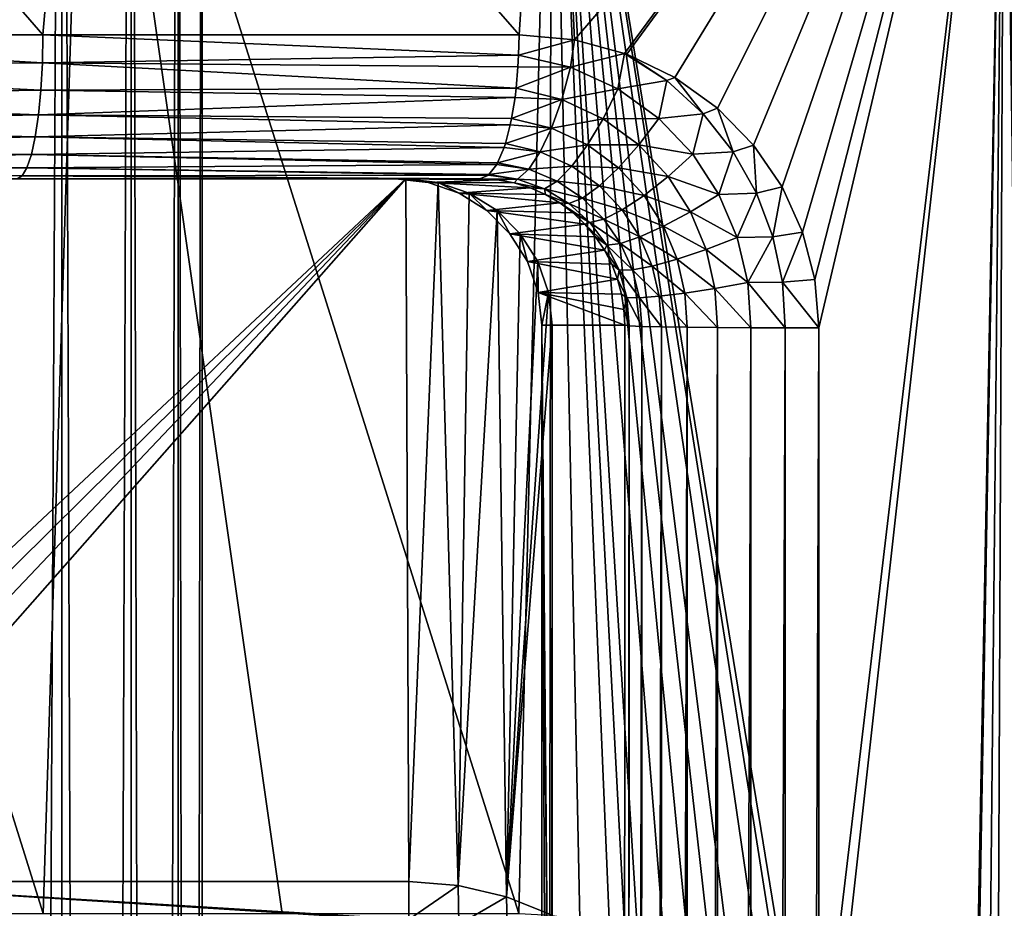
# Model space of a CAD drawing. Header units: millimetres. Extents: x -272 to -228, y -64 to 39.
# Tile 182 of 245: x -246.98 to -243.62, y -3.49 to -0.46. Entities that reach past the tile are written whole.
import ezdxf

# ---------------------------------------------------------------- set-up
doc = ezdxf.new("R2010")
doc.units = ezdxf.units.MM
doc.header["$LTSCALE"] = 26.699852
for name, color, linetype in [('127', 7, 'CONTINUOUS'), ('133', 7, 'CONTINUOUS'), ('134', 7, 'CONTINUOUS'), ('344', 7, 'CONTINUOUS'), ('345', 7, 'CONTINUOUS'), ('353', 7, 'CONTINUOUS'), ('354', 7, 'CONTINUOUS'), ('355', 7, 'CONTINUOUS'), ('362', 7, 'CONTINUOUS'), ('363', 7, 'CONTINUOUS'), ('375', 7, 'CONTINUOUS'), ('95', 7, 'CONTINUOUS'), ('97', 7, 'CONTINUOUS'), ('98', 7, 'CONTINUOUS')]:
    doc.layers.add(name, color=color, linetype=linetype)

msp = doc.modelspace()

# ---------------------------------------------------------------- linework, layer by layer
at = {"layer": '127', "color": 31, "linetype": 'Continuous', "true_color": 0xffba99}
for points in [[(-248.3347, -1, 2), (-245.665, -1, 2), (-248.2535, -3.4218, 2), (-248.3347, -1, 2)], [(-248.2535, -3.4218, 2), (-245.665, -1, 2), (-248.0987, -3.4089, 2), (-248.2535, -3.4218, 2)], [(-248.0987, -3.4089, 2), (-245.665, -1, 2), (-247.9411, -3.4024, 2), (-248.0987, -3.4089, 2)], [(-247.9411, -3.4024, 2), (-245.665, -1, 2), (-247.7813, -3.4, 2), (-247.9411, -3.4024, 2)], [(-245.665, -1, 2), (-245.6545, -3.4, 2), (-247.7813, -3.4, 2), (-245.665, -1, 2)], [(-245.6545, -3.4, 2), (-245.665, -1, 2), (-245.5537, -1.0125, 2), (-245.6545, -3.4, 2)], [(-245.486, -3.413, 2), (-245.6545, -3.4, 2), (-245.5537, -1.0125, 2), (-245.486, -3.413, 2)], [(-245.448, -1.0495, 2), (-245.486, -3.413, 2), (-245.5537, -1.0125, 2), (-245.448, -1.0495, 2)], [(-245.3532, -1.1091, 2), (-245.486, -3.413, 2), (-245.448, -1.0495, 2), (-245.3532, -1.1091, 2)], [(-245.321, -3.4517, 2), (-245.486, -3.413, 2), (-245.3532, -1.1091, 2), (-245.321, -3.4517, 2)], [(-245.274, -1.1883, 2), (-245.321, -3.4517, 2), (-245.3532, -1.1091, 2), (-245.274, -1.1883, 2)], [(-245.2144, -1.2831, 2), (-245.321, -3.4517, 2), (-245.274, -1.1883, 2), (-245.2144, -1.2831, 2)], [(-245.1774, -1.3887, 2), (-245.321, -3.4517, 2), (-245.2144, -1.2831, 2), (-245.1774, -1.3887, 2)], [(-245.1649, -1.5, 2), (-245.321, -3.4517, 2), (-245.1774, -1.3887, 2), (-245.1649, -1.5, 2)], [(-245.1649, -1.5, 2), (-245.1649, -3.5149, 2), (-245.321, -3.4517, 2), (-245.1649, -1.5, 2)]]:
    msp.add_3dface(points, dxfattribs=at)
at = {"layer": '133', "color": 31, "linetype": 'Continuous', "true_color": 0xffba99}
for points in [[(-246.7555, 1.1824, 17.3565), (-248.3708, 1.1824, 17.5819), (-246.9032, -3.5087, 17.3003), (-246.7555, 1.1824, 17.3565)], [(-246.9032, -3.5087, 17.3003), (-248.3708, 1.1824, 17.5819), (-247.7269, -3.5087, 17.4277), (-246.9032, -3.5087, 17.3003)], [(-246.0864, -3.5087, 17.134), (-246.7555, 1.1824, 17.3565), (-246.9032, -3.5087, 17.3003), (-246.0864, -3.5087, 17.134)], [(-245.1679, 1.1824, 16.9831), (-246.7555, 1.1824, 17.3565), (-245.2785, -3.5087, 16.9292), (-245.1679, 1.1824, 16.9831)], [(-245.2785, -3.5087, 16.9292), (-246.7555, 1.1824, 17.3565), (-246.0864, -3.5087, 17.134), (-245.2785, -3.5087, 16.9292)], [(-245.1732, -3.514, 16.8994), (-245.1679, 1.1824, 16.9831), (-245.2785, -3.5087, 16.9292), (-245.1732, -3.514, 16.8994)], [(-245.0704, -3.5296, 16.8694), (-245.1679, 1.1824, 16.9831), (-245.1732, -3.514, 16.8994), (-245.0704, -3.5296, 16.8694)], [(-243.6215, 1.1824, 16.4648), (-245.1679, 1.1824, 16.9831), (-244.2737, -4.3172, 16.6014), (-243.6215, 1.1824, 16.4648)], [(-244.2737, -4.3172, 16.6014), (-245.1679, 1.1824, 16.9831), (-244.3284, -4.1362, 16.6234), (-244.2737, -4.3172, 16.6014)], [(-244.3284, -4.1362, 16.6234), (-245.1679, 1.1824, 16.9831), (-244.4176, -3.9674, 16.6567), (-244.3284, -4.1362, 16.6234)], [(-244.4176, -3.9674, 16.6567), (-245.1679, 1.1824, 16.9831), (-244.54, -3.816, 16.7), (-244.4176, -3.9674, 16.6567)], [(-244.54, -3.816, 16.7), (-245.1679, 1.1824, 16.9831), (-244.6131, -3.7486, 16.725), (-244.54, -3.816, 16.7)], [(-244.6131, -3.7486, 16.725), (-245.1679, 1.1824, 16.9831), (-244.6934, -3.688, 16.7517), (-244.6131, -3.7486, 16.725)], [(-244.6934, -3.688, 16.7517), (-245.1679, 1.1824, 16.9831), (-244.7801, -3.6351, 16.7799), (-244.6934, -3.688, 16.7517)], [(-244.7801, -3.6351, 16.7799), (-245.1679, 1.1824, 16.9831), (-244.8724, -3.5907, 16.8092), (-244.7801, -3.6351, 16.7799)], [(-244.8724, -3.5907, 16.8092), (-245.1679, 1.1824, 16.9831), (-244.9167, -3.5732, 16.8229), (-244.8724, -3.5907, 16.8092)], [(-244.9167, -3.5732, 16.8229), (-245.1679, 1.1824, 16.9831), (-244.9696, -3.5553, 16.8392), (-244.9167, -3.5732, 16.8229)], [(-244.9696, -3.5553, 16.8392), (-245.1679, 1.1824, 16.9831), (-245.0704, -3.5296, 16.8694), (-244.9696, -3.5553, 16.8392)], [(-244.2548, -4.5087, 16.5913), (-243.6215, 1.1824, 16.4648), (-244.2737, -4.3172, 16.6014), (-244.2548, -4.5087, 16.5913)], [(-244.2639, -64, 15.4916), (-243.8867, -64, 15.3466), (-243.6215, 1.1824, 16.4648), (-244.2639, -64, 15.4916)], [(-244.2639, -64, 15.4916), (-243.6215, 1.1824, 16.4648), (-244.2594, -33.3288, 16.0596), (-244.2639, -64, 15.4916)], [(-244.2548, -4.5087, 16.5913), (-244.2594, -33.3288, 16.0596), (-243.6215, 1.1824, 16.4648), (-244.2548, -4.5087, 16.5913)], [(-243.6215, 1.1824, 16.4648), (-243.8867, -64, 15.3466), (-243.5473, -4.5087, 16.3291), (-243.6215, 1.1824, 16.4648)]]:
    msp.add_3dface(points, dxfattribs=at)
at = {"layer": '134', "color": 31, "linetype": 'Continuous', "true_color": 0xffba99}
for points in [[(-248.5568, -0.5087, -17.5685), (-248.3708, 1.1824, -17.5819), (-246.9035, -0.5087, -17.3536), (-248.5568, -0.5087, -17.5685)], [(-248.3708, 1.1824, -17.5819), (-246.7555, 1.1824, -17.3565), (-246.9035, -0.5087, -17.3536), (-248.3708, 1.1824, -17.5819)], [(-246.9035, -0.5087, -17.3536), (-246.7555, 1.1824, -17.3565), (-245.2779, -0.5087, -16.9834), (-246.9035, -0.5087, -17.3536)], [(-246.7555, 1.1824, -17.3565), (-245.1679, 1.1824, -16.9831), (-245.2779, -0.5087, -16.9834), (-246.7555, 1.1824, -17.3565)], [(-245.2779, -0.5087, -16.9834), (-245.1679, 1.1824, -16.9831), (-245.0888, -0.5259, -16.9294), (-245.2779, -0.5087, -16.9834)], [(-245.1679, 1.1824, -16.9831), (-243.6215, 1.1824, -16.4648), (-245.0888, -0.5259, -16.9294), (-245.1679, 1.1824, -16.9831)], [(-245.0888, -0.5259, -16.9294), (-243.6215, 1.1824, -16.4648), (-244.9181, -0.5725, -16.8781), (-245.0888, -0.5259, -16.9294)], [(-244.9181, -0.5725, -16.8781), (-243.6215, 1.1824, -16.4648), (-244.9104, -0.5753, -16.8757), (-244.9181, -0.5725, -16.8781)], [(-244.9104, -0.5753, -16.8757), (-243.6215, 1.1824, -16.4648), (-244.7464, -0.654, -16.8239), (-244.9104, -0.5753, -16.8757)], [(-244.7464, -0.654, -16.8239), (-243.6215, 1.1824, -16.4648), (-244.6006, -0.7588, -16.7758), (-244.7464, -0.654, -16.8239)], [(-244.6006, -0.7588, -16.7758), (-243.6215, 1.1824, -16.4648), (-244.4773, -0.8854, -16.7333), (-244.6006, -0.7588, -16.7758)], [(-244.4773, -0.8854, -16.7333), (-243.6215, 1.1824, -16.4648), (-244.3801, -1.0283, -16.6982), (-244.4773, -0.8854, -16.7333)], [(-244.3801, -1.0283, -16.6982), (-243.6215, 1.1824, -16.4648), (-244.3101, -1.1828, -16.6717), (-244.3801, -1.0283, -16.6982)], [(-244.3101, -1.1828, -16.6717), (-243.6215, 1.1824, -16.4648), (-244.2682, -1.3445, -16.6543), (-244.3101, -1.1828, -16.6717)], [(-244.2682, -1.3445, -16.6543), (-243.6215, 1.1824, -16.4648), (-244.2543, -1.5087, -16.6465), (-244.2682, -1.3445, -16.6543)], [(-243.5473, -4.5087, -16.3291), (-244.2639, -64, -15.4916), (-243.6215, 1.1824, -16.4648), (-243.5473, -4.5087, -16.3291)], [(-243.6215, 1.1824, -16.4648), (-244.2639, -64, -15.4916), (-244.2596, -34.8666, -16.0312), (-243.6215, 1.1824, -16.4648)], [(-244.2593, -32.9045, -16.0674), (-243.6215, 1.1824, -16.4648), (-244.2596, -34.8666, -16.0312), (-244.2593, -32.9045, -16.0674)], [(-244.2543, -1.5087, -16.6465), (-243.6215, 1.1824, -16.4648), (-244.2593, -32.9045, -16.0674), (-244.2543, -1.5087, -16.6465)], [(-243.5327, -4.3411, -16.3265), (-243.5473, -4.5087, -16.3291), (-243.6215, 1.1824, -16.4648), (-243.5327, -4.3411, -16.3265)], [(-242.1295, 1.1824, -15.8061), (-243.5327, -4.3411, -16.3265), (-243.6215, 1.1824, -16.4648), (-242.1295, 1.1824, -15.8061)]]:
    msp.add_3dface(points, dxfattribs=at)
at = {"layer": '344', "color": 31, "linetype": 'Continuous', "true_color": 0xffba99}
for points in [[(-245.6999, -1), (-245.4119, -1, -16.5018), (-245.3528, -1.0036, -16.4692), (-245.6999, -1)], [(-245.6999, -1), (-245.3528, -1.0036, -16.4692), (-245.5887, -1.0125, 0), (-245.6999, -1)], [(-245.3528, -1.0036, -16.4692), (-245.295, -1.0141, -16.4362), (-245.5887, -1.0125, 0), (-245.3528, -1.0036, -16.4692)], [(-245.295, -1.0141, -16.4362), (-245.2401, -1.0311, -16.4038), (-245.5887, -1.0125, 0), (-245.295, -1.0141, -16.4362)], [(-245.5887, -1.0125, 0), (-245.2401, -1.0311, -16.4038), (-245.4831, -1.0494, 0), (-245.5887, -1.0125, 0)], [(-245.2401, -1.0311, -16.4038), (-245.188, -1.054, -16.372), (-245.4831, -1.0494, 0), (-245.2401, -1.0311, -16.4038)], [(-245.188, -1.054, -16.372), (-245.139, -1.0828, -16.3411), (-245.4831, -1.0494, 0), (-245.188, -1.054, -16.372)], [(-245.4831, -1.0494, 0), (-245.139, -1.0828, -16.3411), (-245.3883, -1.109, 0), (-245.4831, -1.0494, 0)], [(-245.139, -1.0828, -16.3411), (-245.0939, -1.1168, -16.3119), (-245.3883, -1.109, 0), (-245.139, -1.0828, -16.3411)], [(-245.0939, -1.1168, -16.3119), (-245.0532, -1.1555, -16.2847), (-245.3883, -1.109, 0), (-245.0939, -1.1168, -16.3119)], [(-245.3883, -1.109, 0), (-245.0532, -1.1555, -16.2847), (-245.309, -1.1882, 0), (-245.3883, -1.109, 0)], [(-245.0532, -1.1555, -16.2847), (-245.0174, -1.1981, -16.2602), (-245.309, -1.1882, 0), (-245.0532, -1.1555, -16.2847)], [(-245.0174, -1.1981, -16.2602), (-244.9869, -1.2439, -16.2386), (-245.309, -1.1882, 0), (-245.0174, -1.1981, -16.2602)], [(-245.309, -1.1882, 0), (-244.9869, -1.2439, -16.2386), (-245.2494, -1.283, 0), (-245.309, -1.1882, 0)], [(-244.9869, -1.2439, -16.2386), (-244.9619, -1.2923, -16.2202), (-245.2494, -1.283, 0), (-244.9869, -1.2439, -16.2386)], [(-244.9619, -1.2923, -16.2202), (-244.9423, -1.3427, -16.2053), (-245.2494, -1.283, 0), (-244.9619, -1.2923, -16.2202)], [(-245.2494, -1.283, 0), (-244.9423, -1.3427, -16.2053), (-245.2124, -1.3887, 0), (-245.2494, -1.283, 0)], [(-244.9423, -1.3427, -16.2053), (-244.9284, -1.3946, -16.194), (-245.2124, -1.3887, 0), (-244.9423, -1.3427, -16.2053)], [(-244.9173, -1.5, -16.1827), (-245.1998, -1.5), (-245.2124, -1.3887, 0), (-244.9173, -1.5, -16.1827)], [(-244.9201, -1.447, -16.1865), (-244.9173, -1.5, -16.1827), (-245.2124, -1.3887, 0), (-244.9201, -1.447, -16.1865)], [(-244.9284, -1.3946, -16.194), (-244.9201, -1.447, -16.1865), (-245.2124, -1.3887, 0), (-244.9284, -1.3946, -16.194)]]:
    msp.add_3dface(points, dxfattribs=at)
at = {"layer": '345', "color": 31, "linetype": 'Continuous', "true_color": 0xffba99}
for points in [[(-245.665, -1, 2), (-245.6999, -1), (-245.5887, -1.0125, 0), (-245.665, -1, 2)], [(-245.5537, -1.0125, 2), (-245.665, -1, 2), (-245.5887, -1.0125, 0), (-245.5537, -1.0125, 2)], [(-245.5537, -1.0125, 2), (-245.5887, -1.0125, 0), (-245.4831, -1.0494, 0), (-245.5537, -1.0125, 2)], [(-245.448, -1.0495, 2), (-245.5537, -1.0125, 2), (-245.4831, -1.0494, 0), (-245.448, -1.0495, 2)], [(-245.448, -1.0495, 2), (-245.4831, -1.0494, 0), (-245.3883, -1.109, 0), (-245.448, -1.0495, 2)], [(-245.3532, -1.1091, 2), (-245.448, -1.0495, 2), (-245.3883, -1.109, 0), (-245.3532, -1.1091, 2)], [(-245.3532, -1.1091, 2), (-245.3883, -1.109, 0), (-245.309, -1.1882, 0), (-245.3532, -1.1091, 2)], [(-245.274, -1.1883, 2), (-245.3532, -1.1091, 2), (-245.309, -1.1882, 0), (-245.274, -1.1883, 2)], [(-245.274, -1.1883, 2), (-245.309, -1.1882, 0), (-245.2494, -1.283, 0), (-245.274, -1.1883, 2)], [(-245.2144, -1.2831, 2), (-245.274, -1.1883, 2), (-245.2494, -1.283, 0), (-245.2144, -1.2831, 2)], [(-245.2144, -1.2831, 2), (-245.2494, -1.283, 0), (-245.2124, -1.3887, 0), (-245.2144, -1.2831, 2)], [(-245.1774, -1.3887, 2), (-245.2144, -1.2831, 2), (-245.2124, -1.3887, 0), (-245.1774, -1.3887, 2)], [(-245.1998, -1.5), (-245.1774, -1.3887, 2), (-245.2124, -1.3887, 0), (-245.1998, -1.5)], [(-245.1998, -1.5), (-245.1649, -1.5, 2), (-245.1774, -1.3887, 2), (-245.1998, -1.5)]]:
    msp.add_3dface(points, dxfattribs=at)
at = {"layer": '353', "color": 31, "linetype": 'Continuous', "true_color": 0xffba99}
for points in [[(-244.9274, -32.8961, -15.6054), (-244.9173, -1.5, -16.1827), (-244.9017, -1.5021, -16.2985), (-244.9274, -32.8961, -15.6054)], [(-244.9113, -32.7522, -15.7252), (-244.9274, -32.8961, -15.6054), (-244.9017, -1.5021, -16.2985), (-244.9113, -32.7522, -15.7252)], [(-244.8591, -1.5042, -16.4082), (-244.9113, -32.7522, -15.7252), (-244.9017, -1.5021, -16.2985), (-244.8591, -1.5042, -16.4082)], [(-244.8683, -32.7542, -15.8353), (-244.9113, -32.7522, -15.7252), (-244.8591, -1.5042, -16.4082), (-244.8683, -32.7542, -15.8353)], [(-244.7921, -1.506, -16.5049), (-244.8683, -32.7542, -15.8353), (-244.8591, -1.5042, -16.4082), (-244.7921, -1.506, -16.5049)], [(-244.8005, -32.756, -15.9322), (-244.8683, -32.7542, -15.8353), (-244.7921, -1.506, -16.5049), (-244.8005, -32.756, -15.9322)], [(-244.7044, -1.5074, -16.5834), (-244.8005, -32.756, -15.9322), (-244.7921, -1.506, -16.5049), (-244.7044, -1.5074, -16.5834)], [(-244.7119, -32.7575, -16.0105), (-244.8005, -32.756, -15.9322), (-244.7044, -1.5074, -16.5834), (-244.7119, -32.7575, -16.0105)], [(-244.6007, -1.5085, -16.6391), (-244.7119, -32.7575, -16.0105), (-244.7044, -1.5074, -16.5834), (-244.6007, -1.5085, -16.6391)], [(-244.6074, -32.7586, -16.0658), (-244.7119, -32.7575, -16.0105), (-244.6007, -1.5085, -16.6391), (-244.6074, -32.7586, -16.0658)], [(-244.4869, -1.5091, -16.669), (-244.6074, -32.7586, -16.0658), (-244.6007, -1.5085, -16.6391), (-244.4869, -1.5091, -16.669)], [(-244.4928, -32.7591, -16.095), (-244.6074, -32.7586, -16.0658), (-244.4869, -1.5091, -16.669), (-244.4928, -32.7591, -16.095)], [(-244.3745, -32.7592, -16.0965), (-244.4928, -32.7591, -16.095), (-244.3692, -1.5091, -16.6715), (-244.3745, -32.7592, -16.0965)], [(-244.3692, -1.5091, -16.6715), (-244.4928, -32.7591, -16.095), (-244.4869, -1.5091, -16.669), (-244.3692, -1.5091, -16.6715)], [(-244.2543, -1.5087, -16.6465), (-244.2593, -32.9045, -16.0674), (-244.3745, -32.7592, -16.0965), (-244.2543, -1.5087, -16.6465)], [(-244.2543, -1.5087, -16.6465), (-244.3745, -32.7592, -16.0965), (-244.3692, -1.5091, -16.6715), (-244.2543, -1.5087, -16.6465)]]:
    msp.add_3dface(points, dxfattribs=at)
at = {"layer": '354', "color": 31, "linetype": 'Continuous', "true_color": 0xffba99}
for points in [[(-245.2779, -0.5087, -16.9834), (-245.0888, -0.5259, -16.9294), (-245.2796, -0.5781, -16.9776), (-245.2779, -0.5087, -16.9834)], [(-245.2796, -0.5781, -16.9776), (-245.0888, -0.5259, -16.9294), (-245.102, -0.6196, -16.9222), (-245.2796, -0.5781, -16.9776)], [(-245.0888, -0.5259, -16.9294), (-244.9181, -0.5725, -16.8781), (-245.102, -0.6196, -16.9222), (-245.0888, -0.5259, -16.9294)], [(-245.2796, -0.5781, -16.9776), (-245.102, -0.6196, -16.9222), (-245.2817, -0.6185, -16.9698), (-245.2796, -0.5781, -16.9776)], [(-245.102, -0.6196, -16.9222), (-244.9181, -0.5725, -16.8781), (-244.9407, -0.6934, -16.8674), (-245.102, -0.6196, -16.9222)], [(-244.9181, -0.5725, -16.8781), (-244.7738, -0.6652, -16.8317), (-244.9407, -0.6934, -16.8674), (-244.9181, -0.5725, -16.8781)], [(-244.9181, -0.5725, -16.8781), (-244.9104, -0.5753, -16.8757), (-244.7738, -0.6652, -16.8317), (-244.9181, -0.5725, -16.8781)], [(-244.9104, -0.5753, -16.8757), (-244.7464, -0.654, -16.8239), (-244.7738, -0.6652, -16.8317), (-244.9104, -0.5753, -16.8757)], [(-245.2817, -0.6185, -16.9698), (-245.102, -0.6196, -16.9222), (-245.2881, -0.6914, -16.9468), (-245.2817, -0.6185, -16.9698)], [(-245.2881, -0.6914, -16.9468), (-245.102, -0.6196, -16.9222), (-245.1324, -0.7292, -16.8919), (-245.2881, -0.6914, -16.9468)], [(-245.102, -0.6196, -16.9222), (-244.9407, -0.6934, -16.8674), (-245.1324, -0.7292, -16.8919), (-245.102, -0.6196, -16.9222)], [(-244.9407, -0.6934, -16.8674), (-244.7738, -0.6652, -16.8317), (-244.8005, -0.7942, -16.8155), (-244.9407, -0.6934, -16.8674)], [(-244.7738, -0.6652, -16.8317), (-244.6493, -0.7784, -16.7887), (-244.8005, -0.7942, -16.8155), (-244.7738, -0.6652, -16.8317)], [(-244.7738, -0.6652, -16.8317), (-244.7464, -0.654, -16.8239), (-244.6493, -0.7784, -16.7887), (-244.7738, -0.6652, -16.8317)], [(-244.7464, -0.654, -16.8239), (-244.6006, -0.7588, -16.7758), (-244.6493, -0.7784, -16.7887), (-244.7464, -0.654, -16.8239)], [(-245.2881, -0.6914, -16.9468), (-245.1324, -0.7292, -16.8919), (-245.2919, -0.7225, -16.9331), (-245.2881, -0.6914, -16.9468)], [(-245.1324, -0.7292, -16.8919), (-244.9407, -0.6934, -16.8674), (-244.9914, -0.7953, -16.8374), (-245.1324, -0.7292, -16.8919)], [(-244.9407, -0.6934, -16.8674), (-244.8005, -0.7942, -16.8155), (-244.9914, -0.7953, -16.8374), (-244.9407, -0.6934, -16.8674)], [(-245.2919, -0.7225, -16.9331), (-245.1324, -0.7292, -16.8919), (-245.3035, -0.794, -16.8914), (-245.2919, -0.7225, -16.9331)], [(-245.3035, -0.794, -16.8914), (-245.1324, -0.7292, -16.8919), (-245.1677, -0.8272, -16.8369), (-245.3035, -0.794, -16.8914)], [(-245.1324, -0.7292, -16.8919), (-244.9914, -0.7953, -16.8374), (-245.1677, -0.8272, -16.8369), (-245.1324, -0.7292, -16.8919)], [(-244.6493, -0.7784, -16.7887), (-244.6006, -0.7588, -16.7758), (-244.5467, -0.9078, -16.7508), (-244.6493, -0.7784, -16.7887)], [(-244.6006, -0.7588, -16.7758), (-244.4773, -0.8854, -16.7333), (-244.5467, -0.9078, -16.7508), (-244.6006, -0.7588, -16.7758)], [(-245.3035, -0.794, -16.8914), (-245.1677, -0.8272, -16.8369), (-245.308, -0.8156, -16.8754), (-245.3035, -0.794, -16.8914)], [(-245.1677, -0.8272, -16.8369), (-244.9914, -0.7953, -16.8374), (-245.0447, -0.8849, -16.7828), (-245.1677, -0.8272, -16.8369)], [(-244.9914, -0.7953, -16.8374), (-244.8695, -0.8849, -16.7857), (-245.0447, -0.8849, -16.7828), (-244.9914, -0.7953, -16.8374)], [(-244.9914, -0.7953, -16.8374), (-244.8005, -0.7942, -16.8155), (-244.8695, -0.8849, -16.7857), (-244.9914, -0.7953, -16.8374)], [(-244.8005, -0.7942, -16.8155), (-244.6848, -0.9163, -16.7686), (-244.8695, -0.8849, -16.7857), (-244.8005, -0.7942, -16.8155)], [(-244.8005, -0.7942, -16.8155), (-244.6493, -0.7784, -16.7887), (-244.6848, -0.9163, -16.7686), (-244.8005, -0.7942, -16.8155)], [(-244.6493, -0.7784, -16.7887), (-244.5467, -0.9078, -16.7508), (-244.6848, -0.9163, -16.7686), (-244.6493, -0.7784, -16.7887)], [(-245.308, -0.8156, -16.8754), (-245.1677, -0.8272, -16.8369), (-245.3249, -0.8804, -16.8144), (-245.308, -0.8156, -16.8754)], [(-245.3249, -0.8804, -16.8144), (-245.1677, -0.8272, -16.8369), (-245.206, -0.908, -16.7604), (-245.3249, -0.8804, -16.8144)], [(-245.1677, -0.8272, -16.8369), (-245.0447, -0.8849, -16.7828), (-245.206, -0.908, -16.7604), (-245.1677, -0.8272, -16.8369)], [(-245.3291, -0.8932, -16.7993), (-245.206, -0.908, -16.7604), (-245.3512, -0.9457, -16.72), (-245.3291, -0.8932, -16.7993)], [(-245.3249, -0.8804, -16.8144), (-245.206, -0.908, -16.7604), (-245.3291, -0.8932, -16.7993), (-245.3249, -0.8804, -16.8144)], [(-245.206, -0.908, -16.7604), (-245.0447, -0.8849, -16.7828), (-245.0977, -0.9572, -16.7065), (-245.206, -0.908, -16.7604)], [(-245.0447, -0.8849, -16.7828), (-244.9384, -0.9631, -16.7312), (-245.0977, -0.9572, -16.7065), (-245.0447, -0.8849, -16.7828)], [(-245.0447, -0.8849, -16.7828), (-244.8695, -0.8849, -16.7857), (-244.9384, -0.9631, -16.7312), (-245.0447, -0.8849, -16.7828)], [(-244.8695, -0.8849, -16.7857), (-244.7695, -0.9925, -16.739), (-244.9384, -0.9631, -16.7312), (-244.8695, -0.8849, -16.7857)], [(-244.8695, -0.8849, -16.7857), (-244.6848, -0.9163, -16.7686), (-244.7695, -0.9925, -16.739), (-244.8695, -0.8849, -16.7857)], [(-244.5467, -0.9078, -16.7508), (-244.4773, -0.8854, -16.7333), (-244.4673, -1.0492, -16.7191), (-244.5467, -0.9078, -16.7508)], [(-244.4773, -0.8854, -16.7333), (-244.3801, -1.0283, -16.6982), (-244.4673, -1.0492, -16.7191), (-244.4773, -0.8854, -16.7333)], [(-245.3512, -0.9457, -16.72), (-245.206, -0.908, -16.7604), (-245.2451, -0.9672, -16.6666), (-245.3512, -0.9457, -16.72)], [(-245.206, -0.908, -16.7604), (-245.0977, -0.9572, -16.7065), (-245.2451, -0.9672, -16.6666), (-245.206, -0.908, -16.7604)], [(-244.6848, -0.9163, -16.7686), (-244.5956, -1.0538, -16.7289), (-244.7695, -0.9925, -16.739), (-244.6848, -0.9163, -16.7686)], [(-244.6848, -0.9163, -16.7686), (-244.5467, -0.9078, -16.7508), (-244.5956, -1.0538, -16.7289), (-244.6848, -0.9163, -16.7686)], [(-244.5467, -0.9078, -16.7508), (-244.4673, -1.0492, -16.7191), (-244.5956, -1.0538, -16.7289), (-244.5467, -0.9078, -16.7508)], [(-245.3543, -0.9516, -16.7086), (-245.2451, -0.9672, -16.6666), (-245.3808, -0.9863, -16.6136), (-245.3543, -0.9516, -16.7086)], [(-245.3808, -0.9863, -16.6136), (-245.2451, -0.9672, -16.6666), (-245.283, -1.0016, -16.5606), (-245.3808, -0.9863, -16.6136)], [(-245.3512, -0.9457, -16.72), (-245.2451, -0.9672, -16.6666), (-245.3543, -0.9516, -16.7086), (-245.3512, -0.9457, -16.72)], [(-245.2451, -0.9672, -16.6666), (-245.1475, -1.0082, -16.6129), (-245.283, -1.0016, -16.5606), (-245.2451, -0.9672, -16.6666)], [(-245.2451, -0.9672, -16.6666), (-245.0977, -0.9572, -16.7065), (-245.1475, -1.0082, -16.6129), (-245.2451, -0.9672, -16.6666)], [(-245.0977, -0.9572, -16.7065), (-245.0036, -1.0247, -16.6549), (-245.1475, -1.0082, -16.6129), (-245.0977, -0.9572, -16.7065)], [(-245.0977, -0.9572, -16.7065), (-244.9384, -0.9631, -16.7312), (-245.0036, -1.0247, -16.6549), (-245.0977, -0.9572, -16.7065)], [(-244.9384, -0.9631, -16.7312), (-244.8513, -1.0572, -16.6843), (-245.0036, -1.0247, -16.6549), (-244.9384, -0.9631, -16.7312)], [(-244.9384, -0.9631, -16.7312), (-244.7695, -0.9925, -16.739), (-244.8513, -1.0572, -16.6843), (-244.9384, -0.9631, -16.7312)], [(-245.283, -1.0016, -16.5606), (-245.4119, -1, -16.5018), (-245.3824, -0.9877, -16.6078), (-245.283, -1.0016, -16.5606)], [(-245.3528, -1.0036, -16.4692), (-245.4119, -1, -16.5018), (-245.283, -1.0016, -16.5606), (-245.3528, -1.0036, -16.4692)], [(-245.3808, -0.9863, -16.6136), (-245.283, -1.0016, -16.5606), (-245.3824, -0.9877, -16.6078), (-245.3808, -0.9863, -16.6136)], [(-245.295, -1.0141, -16.4362), (-245.3528, -1.0036, -16.4692), (-245.283, -1.0016, -16.5606), (-245.295, -1.0141, -16.4362)], [(-245.295, -1.0141, -16.4362), (-245.283, -1.0016, -16.5606), (-245.1912, -1.0351, -16.507), (-245.295, -1.0141, -16.4362)], [(-245.283, -1.0016, -16.5606), (-245.1475, -1.0082, -16.6129), (-245.1912, -1.0351, -16.507), (-245.283, -1.0016, -16.5606)], [(-245.1475, -1.0082, -16.6129), (-245.0613, -1.0661, -16.5611), (-245.1912, -1.0351, -16.507), (-245.1475, -1.0082, -16.6129)], [(-245.1475, -1.0082, -16.6129), (-245.0036, -1.0247, -16.6549), (-245.0613, -1.0661, -16.5611), (-245.1475, -1.0082, -16.6129)], [(-244.7695, -0.9925, -16.739), (-244.6928, -1.1131, -16.6993), (-244.8513, -1.0572, -16.6843), (-244.7695, -0.9925, -16.739)], [(-244.7695, -0.9925, -16.739), (-244.5956, -1.0538, -16.7289), (-244.6928, -1.1131, -16.6993), (-244.7695, -0.9925, -16.739)], [(-245.2401, -1.0311, -16.4038), (-245.295, -1.0141, -16.4362), (-245.1912, -1.0351, -16.507), (-245.2401, -1.0311, -16.4038)], [(-245.188, -1.054, -16.372), (-245.2401, -1.0311, -16.4038), (-245.1912, -1.0351, -16.507), (-245.188, -1.054, -16.372)], [(-245.188, -1.054, -16.372), (-245.1912, -1.0351, -16.507), (-245.1083, -1.0852, -16.4549), (-245.188, -1.054, -16.372)], [(-245.1912, -1.0351, -16.507), (-245.0613, -1.0661, -16.5611), (-245.1083, -1.0852, -16.4549), (-245.1912, -1.0351, -16.507)], [(-245.0036, -1.0247, -16.6549), (-244.9257, -1.1066, -16.6078), (-245.0613, -1.0661, -16.5611), (-245.0036, -1.0247, -16.6549)], [(-245.0036, -1.0247, -16.6549), (-244.8513, -1.0572, -16.6843), (-244.9257, -1.1066, -16.6078), (-245.0036, -1.0247, -16.6549)], [(-244.4673, -1.0492, -16.7191), (-244.3801, -1.0283, -16.6982), (-244.4114, -1.1987, -16.6948), (-244.4673, -1.0492, -16.7191)], [(-244.3801, -1.0283, -16.6982), (-244.3101, -1.1828, -16.6717), (-244.4114, -1.1987, -16.6948), (-244.3801, -1.0283, -16.6982)], [(-245.139, -1.0828, -16.3411), (-245.188, -1.054, -16.372), (-245.1083, -1.0852, -16.4549), (-245.139, -1.0828, -16.3411)], [(-245.0613, -1.0661, -16.5611), (-244.9887, -1.138, -16.5134), (-245.1083, -1.0852, -16.4549), (-245.0613, -1.0661, -16.5611)], [(-245.0613, -1.0661, -16.5611), (-244.9257, -1.1066, -16.6078), (-244.9887, -1.138, -16.5134), (-245.0613, -1.0661, -16.5611)], [(-244.8513, -1.0572, -16.6843), (-244.7845, -1.1624, -16.6444), (-244.9257, -1.1066, -16.6078), (-244.8513, -1.0572, -16.6843)], [(-244.8513, -1.0572, -16.6843), (-244.6928, -1.1131, -16.6993), (-244.7845, -1.1624, -16.6444), (-244.8513, -1.0572, -16.6843)], [(-244.5956, -1.0538, -16.7289), (-244.5333, -1.2014, -16.6982), (-244.6928, -1.1131, -16.6993), (-244.5956, -1.0538, -16.7289)], [(-244.5956, -1.0538, -16.7289), (-244.4673, -1.0492, -16.7191), (-244.5333, -1.2014, -16.6982), (-244.5956, -1.0538, -16.7289)], [(-244.4673, -1.0492, -16.7191), (-244.4114, -1.1987, -16.6948), (-244.5333, -1.2014, -16.6982), (-244.4673, -1.0492, -16.7191)], [(-245.0939, -1.1168, -16.3119), (-245.139, -1.0828, -16.3411), (-245.0368, -1.1498, -16.4066), (-245.0939, -1.1168, -16.3119)], [(-245.139, -1.0828, -16.3411), (-245.1083, -1.0852, -16.4549), (-245.0368, -1.1498, -16.4066), (-245.139, -1.0828, -16.3411)], [(-245.1083, -1.0852, -16.4549), (-244.9887, -1.138, -16.5134), (-245.0368, -1.1498, -16.4066), (-245.1083, -1.0852, -16.4549)], [(-244.9257, -1.1066, -16.6078), (-244.8656, -1.199, -16.5673), (-244.9887, -1.138, -16.5134), (-244.9257, -1.1066, -16.6078)], [(-244.9257, -1.1066, -16.6078), (-244.7845, -1.1624, -16.6444), (-244.8656, -1.199, -16.5673), (-244.9257, -1.1066, -16.6078)], [(-245.0532, -1.1555, -16.2847), (-245.0939, -1.1168, -16.3119), (-245.0368, -1.1498, -16.4066), (-245.0532, -1.1555, -16.2847)], [(-244.9887, -1.138, -16.5134), (-244.9316, -1.2208, -16.4723), (-245.0368, -1.1498, -16.4066), (-244.9887, -1.138, -16.5134)], [(-244.9887, -1.138, -16.5134), (-244.8656, -1.199, -16.5673), (-244.9316, -1.2208, -16.4723), (-244.9887, -1.138, -16.5134)], [(-244.6928, -1.1131, -16.6993), (-244.6397, -1.2418, -16.6685), (-244.7845, -1.1624, -16.6444), (-244.6928, -1.1131, -16.6993)], [(-244.6928, -1.1131, -16.6993), (-244.5333, -1.2014, -16.6982), (-244.6397, -1.2418, -16.6685), (-244.6928, -1.1131, -16.6993)], [(-245.0532, -1.1555, -16.2847), (-245.0368, -1.1498, -16.4066), (-244.9788, -1.2266, -16.3646), (-245.0532, -1.1555, -16.2847)], [(-245.0174, -1.1981, -16.2602), (-245.0532, -1.1555, -16.2847), (-244.9788, -1.2266, -16.3646), (-245.0174, -1.1981, -16.2602)], [(-245.0368, -1.1498, -16.4066), (-244.9316, -1.2208, -16.4723), (-244.9788, -1.2266, -16.3646), (-245.0368, -1.1498, -16.4066)], [(-244.7845, -1.1624, -16.6444), (-244.7383, -1.2747, -16.6132), (-244.8656, -1.199, -16.5673), (-244.7845, -1.1624, -16.6444)], [(-244.7845, -1.1624, -16.6444), (-244.6397, -1.2418, -16.6685), (-244.7383, -1.2747, -16.6132), (-244.7845, -1.1624, -16.6444)], [(-244.9869, -1.2439, -16.2386), (-245.0174, -1.1981, -16.2602), (-244.9788, -1.2266, -16.3646), (-244.9869, -1.2439, -16.2386)], [(-244.8656, -1.199, -16.5673), (-244.8235, -1.2983, -16.5356), (-244.9316, -1.2208, -16.4723), (-244.8656, -1.199, -16.5673)], [(-244.8656, -1.199, -16.5673), (-244.7383, -1.2747, -16.6132), (-244.8235, -1.2983, -16.5356), (-244.8656, -1.199, -16.5673)], [(-244.5333, -1.2014, -16.6982), (-244.4974, -1.3543, -16.678), (-244.6397, -1.2418, -16.6685), (-244.5333, -1.2014, -16.6982)], [(-244.5333, -1.2014, -16.6982), (-244.4114, -1.1987, -16.6948), (-244.4974, -1.3543, -16.678), (-244.5333, -1.2014, -16.6982)], [(-244.4114, -1.1987, -16.6948), (-244.3788, -1.353, -16.6788), (-244.4974, -1.3543, -16.678), (-244.4114, -1.1987, -16.6948)], [(-244.4114, -1.1987, -16.6948), (-244.3101, -1.1828, -16.6717), (-244.3788, -1.353, -16.6788), (-244.4114, -1.1987, -16.6948)], [(-244.3101, -1.1828, -16.6717), (-244.2682, -1.3445, -16.6543), (-244.3788, -1.353, -16.6788), (-244.3101, -1.1828, -16.6717)], [(-244.9869, -1.2439, -16.2386), (-244.9788, -1.2266, -16.3646), (-244.9361, -1.3129, -16.3312), (-244.9869, -1.2439, -16.2386)], [(-244.9316, -1.2208, -16.4723), (-244.8907, -1.3113, -16.4398), (-244.9788, -1.2266, -16.3646), (-244.9316, -1.2208, -16.4723)], [(-244.9788, -1.2266, -16.3646), (-244.8907, -1.3113, -16.4398), (-244.9361, -1.3129, -16.3312), (-244.9788, -1.2266, -16.3646)], [(-244.9316, -1.2208, -16.4723), (-244.8235, -1.2983, -16.5356), (-244.8907, -1.3113, -16.4398), (-244.9316, -1.2208, -16.4723)], [(-244.6397, -1.2418, -16.6685), (-244.6094, -1.3745, -16.6481), (-244.7383, -1.2747, -16.6132), (-244.6397, -1.2418, -16.6685)], [(-244.6397, -1.2418, -16.6685), (-244.4974, -1.3543, -16.678), (-244.6094, -1.3745, -16.6481), (-244.6397, -1.2418, -16.6685)], [(-244.9619, -1.2923, -16.2202), (-244.9869, -1.2439, -16.2386), (-244.9361, -1.3129, -16.3312), (-244.9619, -1.2923, -16.2202)], [(-244.7383, -1.2747, -16.6132), (-244.7119, -1.3905, -16.5925), (-244.8235, -1.2983, -16.5356), (-244.7383, -1.2747, -16.6132)], [(-244.7383, -1.2747, -16.6132), (-244.6094, -1.3745, -16.6481), (-244.7119, -1.3905, -16.5925), (-244.7383, -1.2747, -16.6132)], [(-244.9423, -1.3427, -16.2053), (-244.9619, -1.2923, -16.2202), (-244.9361, -1.3129, -16.3312), (-244.9423, -1.3427, -16.2053)], [(-244.8235, -1.2983, -16.5356), (-244.7993, -1.4015, -16.5144), (-244.8907, -1.3113, -16.4398), (-244.8235, -1.2983, -16.5356)], [(-244.8235, -1.2983, -16.5356), (-244.7119, -1.3905, -16.5925), (-244.7993, -1.4015, -16.5144), (-244.8235, -1.2983, -16.5356)], [(-244.9423, -1.3427, -16.2053), (-244.9361, -1.3129, -16.3312), (-244.9101, -1.4059, -16.3086), (-244.9423, -1.3427, -16.2053)], [(-244.9284, -1.3946, -16.194), (-244.9423, -1.3427, -16.2053), (-244.9101, -1.4059, -16.3086), (-244.9284, -1.3946, -16.194)], [(-244.8907, -1.3113, -16.4398), (-244.8666, -1.4067, -16.418), (-244.9361, -1.3129, -16.3312), (-244.8907, -1.3113, -16.4398)], [(-244.9361, -1.3129, -16.3312), (-244.8666, -1.4067, -16.418), (-244.9101, -1.4059, -16.3086), (-244.9361, -1.3129, -16.3312)], [(-244.8907, -1.3113, -16.4398), (-244.7993, -1.4015, -16.5144), (-244.8666, -1.4067, -16.418), (-244.8907, -1.3113, -16.4398)], [(-244.2682, -1.3445, -16.6543), (-244.2543, -1.5087, -16.6465), (-244.3788, -1.353, -16.6788), (-244.2682, -1.3445, -16.6543)], [(-244.6094, -1.3745, -16.6481), (-244.6007, -1.5085, -16.6391), (-244.7119, -1.3905, -16.5925), (-244.6094, -1.3745, -16.6481)], [(-244.4974, -1.3543, -16.678), (-244.4869, -1.5091, -16.669), (-244.6094, -1.3745, -16.6481), (-244.4974, -1.3543, -16.678)], [(-244.4869, -1.5091, -16.669), (-244.6007, -1.5085, -16.6391), (-244.6094, -1.3745, -16.6481), (-244.4869, -1.5091, -16.669)], [(-244.3788, -1.353, -16.6788), (-244.3692, -1.5091, -16.6715), (-244.4974, -1.3543, -16.678), (-244.3788, -1.353, -16.6788)], [(-244.3692, -1.5091, -16.6715), (-244.4869, -1.5091, -16.669), (-244.4974, -1.3543, -16.678), (-244.3692, -1.5091, -16.6715)], [(-244.2543, -1.5087, -16.6465), (-244.3692, -1.5091, -16.6715), (-244.3788, -1.353, -16.6788), (-244.2543, -1.5087, -16.6465)], [(-244.9201, -1.447, -16.1865), (-244.9284, -1.3946, -16.194), (-244.9101, -1.4059, -16.3086), (-244.9201, -1.447, -16.1865)], [(-244.9017, -1.5021, -16.2985), (-244.9201, -1.447, -16.1865), (-244.9101, -1.4059, -16.3086), (-244.9017, -1.5021, -16.2985)], [(-244.8591, -1.5042, -16.4082), (-244.9017, -1.5021, -16.2985), (-244.9101, -1.4059, -16.3086), (-244.8591, -1.5042, -16.4082)], [(-244.8666, -1.4067, -16.418), (-244.8591, -1.5042, -16.4082), (-244.9101, -1.4059, -16.3086), (-244.8666, -1.4067, -16.418)], [(-244.7993, -1.4015, -16.5144), (-244.7921, -1.506, -16.5049), (-244.8666, -1.4067, -16.418), (-244.7993, -1.4015, -16.5144)], [(-244.7921, -1.506, -16.5049), (-244.8591, -1.5042, -16.4082), (-244.8666, -1.4067, -16.418), (-244.7921, -1.506, -16.5049)], [(-244.7119, -1.3905, -16.5925), (-244.7044, -1.5074, -16.5834), (-244.7993, -1.4015, -16.5144), (-244.7119, -1.3905, -16.5925)], [(-244.7044, -1.5074, -16.5834), (-244.7921, -1.506, -16.5049), (-244.7993, -1.4015, -16.5144), (-244.7044, -1.5074, -16.5834)], [(-244.6007, -1.5085, -16.6391), (-244.7044, -1.5074, -16.5834), (-244.7119, -1.3905, -16.5925), (-244.6007, -1.5085, -16.6391)], [(-244.9173, -1.5, -16.1827), (-244.9201, -1.447, -16.1865), (-244.9017, -1.5021, -16.2985), (-244.9173, -1.5, -16.1827)]]:
    msp.add_3dface(points, dxfattribs=at)
at = {"layer": '355', "color": 31, "linetype": 'Continuous', "true_color": 0xffba99}
for points in [[(-248.5568, -0.5087, -17.5685), (-246.9055, -0.605, -17.3427), (-248.5579, -0.6185, -17.5544), (-248.5568, -0.5087, -17.5685)], [(-248.5568, -0.5087, -17.5685), (-246.9035, -0.5087, -17.3536), (-246.9055, -0.605, -17.3427), (-248.5568, -0.5087, -17.5685)], [(-246.9035, -0.5087, -17.3536), (-245.2796, -0.5781, -16.9776), (-246.9055, -0.605, -17.3427), (-246.9035, -0.5087, -17.3536)], [(-246.9035, -0.5087, -17.3536), (-245.2779, -0.5087, -16.9834), (-245.2796, -0.5781, -16.9776), (-246.9035, -0.5087, -17.3536)], [(-246.9055, -0.605, -17.3427), (-246.9106, -0.6974, -17.3137), (-248.5579, -0.6185, -17.5544), (-246.9055, -0.605, -17.3427)], [(-246.9055, -0.605, -17.3427), (-245.2881, -0.6914, -16.9468), (-246.9106, -0.6974, -17.3137), (-246.9055, -0.605, -17.3427)], [(-245.2796, -0.5781, -16.9776), (-245.2817, -0.6185, -16.9698), (-246.9055, -0.605, -17.3427), (-245.2796, -0.5781, -16.9776)], [(-245.2817, -0.6185, -16.9698), (-245.2881, -0.6914, -16.9468), (-246.9055, -0.605, -17.3427), (-245.2817, -0.6185, -16.9698)], [(-248.5579, -0.6185, -17.5544), (-246.9106, -0.6974, -17.3137), (-248.561, -0.7226, -17.5164), (-248.5579, -0.6185, -17.5544)], [(-246.9106, -0.6974, -17.3137), (-246.9188, -0.7823, -17.2677), (-248.561, -0.7226, -17.5164), (-246.9106, -0.6974, -17.3137)], [(-246.9106, -0.6974, -17.3137), (-245.2919, -0.7225, -16.9331), (-246.9188, -0.7823, -17.2677), (-246.9106, -0.6974, -17.3137)], [(-245.2881, -0.6914, -16.9468), (-245.2919, -0.7225, -16.9331), (-246.9106, -0.6974, -17.3137), (-245.2881, -0.6914, -16.9468)], [(-248.561, -0.7226, -17.5164), (-246.9188, -0.7823, -17.2677), (-248.566, -0.8158, -17.4566), (-248.561, -0.7226, -17.5164)], [(-245.2919, -0.7225, -16.9331), (-245.3035, -0.794, -16.8914), (-246.9188, -0.7823, -17.2677), (-245.2919, -0.7225, -16.9331)], [(-246.9188, -0.7823, -17.2677), (-246.9298, -0.8566, -17.2064), (-248.566, -0.8158, -17.4566), (-246.9188, -0.7823, -17.2677)], [(-246.9188, -0.7823, -17.2677), (-245.308, -0.8156, -16.8754), (-246.9298, -0.8566, -17.2064), (-246.9188, -0.7823, -17.2677)], [(-245.3035, -0.794, -16.8914), (-245.308, -0.8156, -16.8754), (-246.9188, -0.7823, -17.2677), (-245.3035, -0.794, -16.8914)], [(-248.566, -0.8158, -17.4566), (-246.9298, -0.8566, -17.2064), (-248.5724, -0.8934, -17.3778), (-248.566, -0.8158, -17.4566)], [(-245.308, -0.8156, -16.8754), (-245.3249, -0.8804, -16.8144), (-246.9298, -0.8566, -17.2064), (-245.308, -0.8156, -16.8754)], [(-246.9298, -0.8566, -17.2064), (-246.943, -0.9175, -17.1322), (-248.5724, -0.8934, -17.3778), (-246.9298, -0.8566, -17.2064)], [(-246.9298, -0.8566, -17.2064), (-245.3291, -0.8932, -16.7993), (-246.943, -0.9175, -17.1322), (-246.9298, -0.8566, -17.2064)], [(-245.3249, -0.8804, -16.8144), (-245.3291, -0.8932, -16.7993), (-246.9298, -0.8566, -17.2064), (-245.3249, -0.8804, -16.8144)], [(-248.5724, -0.8934, -17.3778), (-246.943, -0.9175, -17.1322), (-248.5802, -0.9517, -17.2838), (-248.5724, -0.8934, -17.3778)], [(-245.3291, -0.8932, -16.7993), (-245.3512, -0.9457, -16.72), (-246.943, -0.9175, -17.1322), (-245.3291, -0.8932, -16.7993)], [(-246.943, -0.9175, -17.1322), (-246.9581, -0.9628, -17.0478), (-248.5802, -0.9517, -17.2838), (-246.943, -0.9175, -17.1322)], [(-246.943, -0.9175, -17.1322), (-245.3543, -0.9516, -16.7086), (-246.9581, -0.9628, -17.0478), (-246.943, -0.9175, -17.1322)], [(-245.3512, -0.9457, -16.72), (-245.3543, -0.9516, -16.7086), (-246.943, -0.9175, -17.1322), (-245.3512, -0.9457, -16.72)], [(-248.5802, -0.9517, -17.2838), (-246.9581, -0.9628, -17.0478), (-248.5887, -0.9879, -17.1794), (-248.5802, -0.9517, -17.2838)], [(-246.9581, -0.9628, -17.0478), (-246.9744, -0.9906, -16.9564), (-248.5887, -0.9879, -17.1794), (-246.9581, -0.9628, -17.0478)], [(-246.9581, -0.9628, -17.0478), (-245.3824, -0.9877, -16.6078), (-246.9744, -0.9906, -16.9564), (-246.9581, -0.9628, -17.0478)], [(-245.3543, -0.9516, -16.7086), (-245.3808, -0.9863, -16.6136), (-246.9581, -0.9628, -17.0478), (-245.3543, -0.9516, -16.7086)], [(-245.3808, -0.9863, -16.6136), (-245.3824, -0.9877, -16.6078), (-246.9581, -0.9628, -17.0478), (-245.3808, -0.9863, -16.6136)], [(-246.9744, -0.9906, -16.9564), (-246.9913, -1, -16.8614), (-248.5887, -0.9879, -17.1794), (-246.9744, -0.9906, -16.9564)], [(-245.4119, -1, -16.5018), (-246.9913, -1, -16.8614), (-246.9744, -0.9906, -16.9564), (-245.4119, -1, -16.5018)], [(-245.3824, -0.9877, -16.6078), (-245.4119, -1, -16.5018), (-246.9744, -0.9906, -16.9564), (-245.3824, -0.9877, -16.6078)]]:
    msp.add_3dface(points, dxfattribs=at)
at = {"layer": '362', "color": 31, "linetype": 'Continuous', "true_color": 0xffba99}
for points in [[(-247.7813, -3.4, 2), (-245.6545, -3.4, 2), (-245.6545, -3.529, 2.014), (-247.7813, -3.4, 2)], [(-247.7813, -3.5335, 2.015), (-247.7813, -3.4, 2), (-245.6545, -3.5335, 2.015), (-247.7813, -3.5335, 2.015)], [(-245.6545, -3.5335, 2.015), (-247.7813, -3.4, 2), (-245.6545, -3.529, 2.014), (-245.6545, -3.5335, 2.015)]]:
    msp.add_3dface(points, dxfattribs=at)
at = {"layer": '363', "color": 31, "linetype": 'Continuous', "true_color": 0xffba99}
for points in [[(-245.6545, -3.4, 2), (-245.486, -3.413, 2), (-245.6545, -3.529, 2.014), (-245.6545, -3.4, 2)], [(-245.6545, -3.529, 2.014), (-245.486, -3.413, 2), (-245.4832, -3.546, 2.0144), (-245.6545, -3.529, 2.014)], [(-245.486, -3.413, 2), (-245.321, -3.4517, 2), (-245.4832, -3.546, 2.0144), (-245.486, -3.413, 2)], [(-245.4832, -3.546, 2.0144), (-245.321, -3.4517, 2), (-245.318, -3.5929, 2.0148), (-245.4832, -3.546, 2.0144)], [(-245.321, -3.4517, 2), (-245.1649, -3.5149, 2), (-245.318, -3.5929, 2.0148), (-245.321, -3.4517, 2)]]:
    msp.add_3dface(points, dxfattribs=at)
at = {"layer": '375', "color": 31, "linetype": 'Continuous', "true_color": 0xffba99}
for points in [[(-246.839, 4.245, 4.9754), (-247.1463, 4.245, 4.5246), (-246.839, -59.8893, 4.9754), (-246.839, 4.245, 4.9754)], [(-246.839, -59.8893, 4.9754), (-247.1463, 4.245, 4.5246), (-247.1463, -59.8893, 4.5246), (-246.839, -59.8893, 4.9754)], [(-247.1463, 4.245, 9.0761), (-246.839, 4.245, 8.6253), (-247.1463, -59.8893, 9.0761), (-247.1463, 4.245, 9.0761)], [(-247.1463, -59.8893, 9.0761), (-246.839, 4.245, 8.6253), (-246.839, -59.8893, 8.6254), (-247.1463, -59.8893, 9.0761)], [(-246.6023, 4.245, 5.4669), (-246.839, 4.245, 4.9754), (-246.6023, -59.8893, 5.4669), (-246.6023, 4.245, 5.4669)], [(-246.6023, -59.8893, 5.4669), (-246.839, 4.245, 4.9754), (-246.839, -59.8893, 4.9754), (-246.6023, -59.8893, 5.4669)], [(-246.839, 4.245, 8.6253), (-246.6023, 4.245, 8.1338), (-246.839, -59.8893, 8.6254), (-246.839, 4.245, 8.6253)], [(-246.839, -59.8893, 8.6254), (-246.6023, 4.245, 8.1338), (-246.6023, -59.8893, 8.1338), (-246.839, -59.8893, 8.6254)], [(-246.4415, 4.245, 5.9882), (-246.6023, 4.245, 5.4669), (-246.4415, -59.8893, 5.9882), (-246.4415, 4.245, 5.9882)], [(-246.4415, -59.8893, 5.9882), (-246.6023, 4.245, 5.4669), (-246.6023, -59.8893, 5.4669), (-246.4415, -59.8893, 5.9882)], [(-246.6023, 4.245, 8.1338), (-246.4415, 4.245, 7.6125), (-246.6023, -59.8893, 8.1338), (-246.6023, 4.245, 8.1338)], [(-246.6023, -59.8893, 8.1338), (-246.4415, 4.245, 7.6125), (-246.4415, -59.8893, 7.6126), (-246.6023, -59.8893, 8.1338)], [(-246.3602, 4.245, 6.5276), (-246.4415, 4.245, 5.9882), (-246.3602, -59.8893, 6.5276), (-246.3602, 4.245, 6.5276)], [(-246.3602, -59.8893, 6.5276), (-246.4415, 4.245, 5.9882), (-246.4415, -59.8893, 5.9882), (-246.3602, -59.8893, 6.5276)], [(-246.4415, 4.245, 7.6125), (-246.3602, 4.245, 7.0731), (-246.4415, -59.8893, 7.6126), (-246.4415, 4.245, 7.6125)], [(-246.4415, -59.8893, 7.6126), (-246.3602, 4.245, 7.0731), (-246.3602, -59.8893, 7.0731), (-246.4415, -59.8893, 7.6126)], [(-246.3602, 4.245, 7.0731), (-246.3602, 4.245, 6.5276), (-246.3602, -59.8893, 7.0731), (-246.3602, 4.245, 7.0731)], [(-246.3602, -59.8893, 7.0731), (-246.3602, 4.245, 6.5276), (-246.3602, -59.8893, 6.5276), (-246.3602, -59.8893, 7.0731)]]:
    msp.add_3dface(points, dxfattribs=at)
at = {"layer": '95', "color": 31, "linetype": 'Continuous', "true_color": 0xffba99}
for points in [[(-246.9913, -1, -16.8614), (-245.4119, -1, -16.5018), (-248.5977, -1, -17.0702), (-246.9913, -1, -16.8614)], [(-248.5977, -1, -17.0702), (-245.4119, -1, -16.5018), (-245.6999, -1), (-248.5977, -1, -17.0702)], [(-248.2997, -1), (-248.5977, -1, -17.0702), (-245.6999, -1), (-248.2997, -1)], [(-248.3347, -1, 2), (-248.2997, -1), (-245.665, -1, 2), (-248.3347, -1, 2)], [(-245.665, -1, 2), (-248.2997, -1), (-245.6999, -1), (-245.665, -1, 2)]]:
    msp.add_3dface(points, dxfattribs=at)
at = {"layer": '97', "color": 31, "linetype": 'Continuous', "true_color": 0xffba99}
for points in [[(-244.9374, -64, -15.0313), (-245.1998, -64), (-245.1998, -1.5), (-244.9374, -64, -15.0313)], [(-244.9281, -34.8627, -15.5692), (-244.9374, -64, -15.0313), (-245.1998, -1.5), (-244.9281, -34.8627, -15.5692)], [(-244.9274, -32.8961, -15.6054), (-244.9281, -34.8627, -15.5692), (-245.1998, -1.5), (-244.9274, -32.8961, -15.6054)], [(-244.9173, -1.5, -16.1827), (-244.9274, -32.8961, -15.6054), (-245.1998, -1.5), (-244.9173, -1.5, -16.1827)]]:
    msp.add_3dface(points, dxfattribs=at)
at = {"layer": '98', "color": 31, "linetype": 'Continuous', "true_color": 0xffba99}
for points in [[(-245.1998, -1.5), (-245.1998, -64), (-245.1649, -1.5, 2), (-245.1998, -1.5)], [(-245.1998, -64), (-245.1649, -3.5149, 2), (-245.1649, -1.5, 2), (-245.1998, -64)]]:
    msp.add_3dface(points, dxfattribs=at)

doc.saveas('drawing.dxf')
